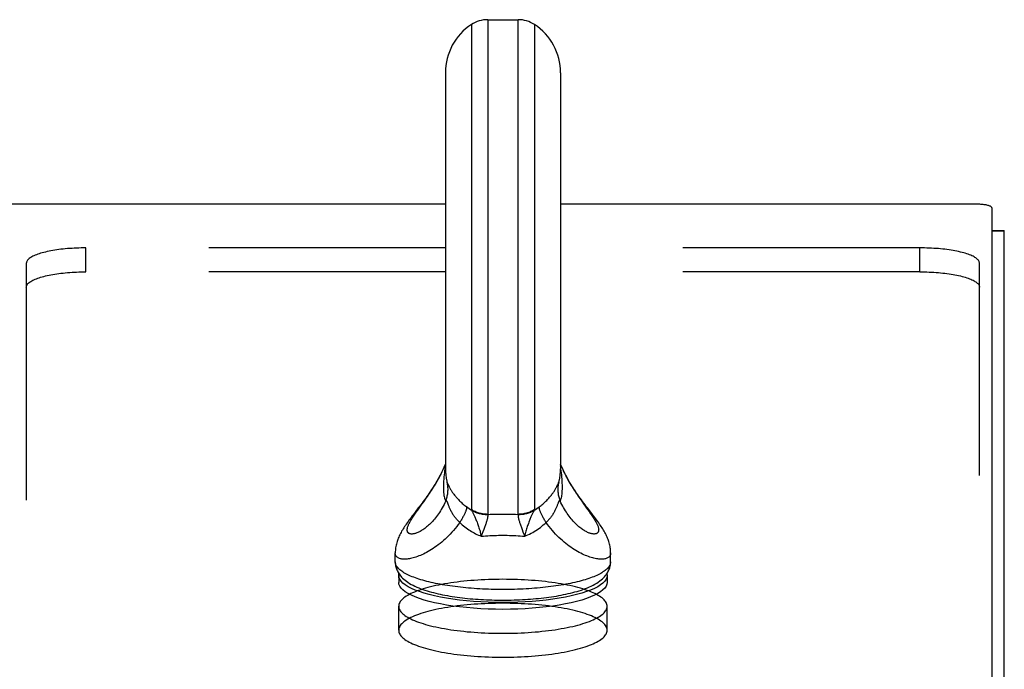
# Model space of a CAD drawing. Header units: inches. Extents: x 0 to 181, y 0 to 117.
# Tile 83 of 92: x 79.62 to 83.75, y 68.96 to 71.69. Entities that reach past the tile are written whole.
import ezdxf

# ---------------------------------------------------------------- set-up
doc = ezdxf.new("R2010")
doc.units = ezdxf.units.IN
doc.header["$LTSCALE"] = 9.946809
doc.header["$MEASUREMENT"] = 0
doc.linetypes.add('HIDDEN', pattern=[0.2, 0.1, -0.1])
doc.layers.get('0').update_dxf_attribs({"linetype": 'CONTINUOUS'})
doc.layers.add('02___PRT_ALL_AXES', color=7, linetype='CONTINUOUS')
doc.layers.add('DEFAULT_2', color=8, linetype='HIDDEN')

msp = doc.modelspace()

# ---------------------------------------------------------------- linework, layer by layer
at = {"color": 7, "linetype": 'Continuous'}
for p, q in [((81.5869, 71.6907), (81.5869, 69.6144)), ((81.5869, 71.6907), (81.7144, 71.6907)), ((81.7144, 69.6144), (81.7144, 71.6907)), ((81.5184, 71.6703), (81.5184, 69.6342)), ((81.7828, 71.6703), (81.7828, 69.6342)), ((81.4091, 71.4681), (81.4091, 69.8052)), ((81.8921, 71.4681), (81.8921, 69.8052)), ((81.4091, 70.9159), (38.1001, 70.9159)), ((83.6426, 70.9159), (81.8921, 70.9159)), ((83.7026, 70.9004), (83.7026, 67.6706)), ((83.7026, 70.8054), (83.7546, 70.8054)), ((83.7026, 70.8044), (83.7546, 70.8044)), ((81.4145, 69.7543), (81.4146, 69.7542)), ((81.4145, 69.7543), (81.4146, 69.754)), ((81.4146, 69.754), (81.4146, 69.7539)), ((81.4173, 69.7464), (81.4179, 69.7452)), ((81.8864, 69.7532), (81.8867, 69.7542)), ((81.8867, 69.7542), (81.8867, 69.7543)), ((81.8867, 69.7542), (81.8867, 69.7543)), ((81.4196, 69.7413), (81.4205, 69.7393)), ((81.3108, 69.6567), (81.3184, 69.6672)), ((81.2956, 69.641), (81.2749, 69.614)), ((81.2868, 69.6232), (81.2932, 69.6322)), ((81.2932, 69.6322), (81.3108, 69.6567)), ((81.4226, 69.6527), (81.4195, 69.6614)), ((81.9887, 69.659), (82.0062, 69.6347)), ((81.5701, 69.5504), (81.5667, 69.5415)), ((81.5732, 69.5589), (81.5701, 69.5504)), ((81.7312, 69.5504), (81.7346, 69.5415)), ((81.7346, 69.5415), (81.7419, 69.5226)), ((81.1986, 69.4157), (81.1986, 69.4523)), ((82.1026, 69.4157), (82.1026, 69.4523)), ((81.2131, 69.3578), (81.2142, 69.3656)), ((81.2131, 69.3578), (81.2131, 69.3288)), ((82.087, 69.3656), (82.0881, 69.3578)), ((82.0881, 69.3578), (82.0881, 69.3288)), ((81.8035, 69.2517), (81.7739, 69.2491))]:
    msp.add_line(p, q, dxfattribs=at)
at = {"color": 3, "linetype": 'Continuous'}
msp.add_line((83.7546, 7.8155), (83.7546, 70.8054), dxfattribs=at)
at = {"color": 7, "linetype": 'Continuous'}
for points in [[(83.7026, 70.9004), (83.7024, 70.9016), (83.7019, 70.9028), (83.701, 70.904), (83.6997, 70.9052), (83.6981, 70.9063), (83.6961, 70.9074), (83.6938, 70.9085), (83.6912, 70.9095), (83.6882, 70.9104), (83.685, 70.9113), (83.6816, 70.9122), (83.6779, 70.9129), (83.674, 70.9136), (83.6699, 70.9142), (83.6656, 70.9147), (83.6612, 70.9151), (83.6566, 70.9155), (83.652, 70.9157), (83.6473, 70.9158), (83.6426, 70.9159)], [(81.4091, 69.8251), (81.407, 69.8202), (81.4028, 69.8106), (81.3984, 69.8013), (81.394, 69.7922), (81.3895, 69.7833), (81.3849, 69.7746), (81.3802, 69.7661), (81.3755, 69.7577), (81.3708, 69.7496), (81.366, 69.7416), (81.3612, 69.7337), (81.3563, 69.726), (81.3514, 69.7185), (81.3465, 69.711), (81.3415, 69.7037), (81.3365, 69.6965), (81.3315, 69.6893), (81.3265, 69.6823), (81.3214, 69.6753), (81.3163, 69.6684), (81.3112, 69.6615), (81.3061, 69.6547), (81.3009, 69.6478), (81.2956, 69.641)], [(81.3184, 69.6672), (81.3223, 69.6727), (81.3262, 69.6783), (81.3302, 69.684), (81.3343, 69.6899), (81.3384, 69.6959), (81.3425, 69.702), (81.3466, 69.7083), (81.3508, 69.7146), (81.355, 69.7212), (81.3592, 69.7278), (81.3633, 69.7347), (81.3675, 69.7416), (81.3717, 69.7487), (81.3759, 69.7559), (81.38, 69.7633), (81.384, 69.7708), (81.3881, 69.7785), (81.392, 69.7863), (81.3959, 69.7942), (81.3997, 69.8022), (81.4035, 69.8104), (81.4071, 69.8186), (81.4091, 69.8234)], [(81.4091, 69.8178), (81.4082, 69.8119), (81.4071, 69.8042), (81.406, 69.7963), (81.405, 69.7882), (81.404, 69.7799), (81.4032, 69.7713), (81.4025, 69.7627), (81.4019, 69.7539), (81.4015, 69.7452), (81.4012, 69.7367), (81.4011, 69.7283)], [(82.0109, 69.6341), (82.0056, 69.641), (82.0004, 69.6479), (81.9952, 69.6547), (81.99, 69.6615), (81.9849, 69.6684), (81.9798, 69.6753), (81.9748, 69.6823), (81.9697, 69.6893), (81.9647, 69.6965), (81.9597, 69.7037), (81.9548, 69.711), (81.9498, 69.7185), (81.9449, 69.726), (81.9401, 69.7337), (81.9352, 69.7416), (81.9304, 69.7496), (81.9257, 69.7577), (81.921, 69.7661), (81.9163, 69.7746), (81.9117, 69.7833), (81.9072, 69.7922), (81.9028, 69.8013), (81.8985, 69.8106), (81.8942, 69.8202), (81.8921, 69.8251)], [(81.8921, 69.8234), (81.8941, 69.8188), (81.8976, 69.8107), (81.9013, 69.8026), (81.905, 69.7947), (81.9089, 69.787), (81.9127, 69.7793), (81.9167, 69.7718), (81.9207, 69.7644), (81.9247, 69.7571), (81.9288, 69.75), (81.9329, 69.743), (81.937, 69.7361), (81.9411, 69.7294), (81.9452, 69.7228), (81.9493, 69.7164), (81.9534, 69.7101), (81.9575, 69.7039), (81.9616, 69.6978), (81.9656, 69.6919), (81.9696, 69.6861), (81.9735, 69.6804), (81.9774, 69.6749), (81.9812, 69.6695), (81.9887, 69.659)], [(81.9001, 69.7283), (81.9, 69.7367), (81.8998, 69.7452), (81.8993, 69.7539), (81.8988, 69.7626), (81.898, 69.7713), (81.8972, 69.7799), (81.8963, 69.7882), (81.8953, 69.7963), (81.8942, 69.8042), (81.893, 69.8119), (81.8921, 69.8178)], [(81.4106, 69.6705), (81.4122, 69.6746), (81.4137, 69.6788), (81.4151, 69.683), (81.4162, 69.6872), (81.4173, 69.6915), (81.4182, 69.6958), (81.4189, 69.7001), (81.4195, 69.7045), (81.4199, 69.7089), (81.4201, 69.7132), (81.4202, 69.7176), (81.4202, 69.722), (81.42, 69.7264), (81.4196, 69.7308), (81.4191, 69.7351), (81.4184, 69.7395), (81.4175, 69.7438), (81.4166, 69.748)], [(81.4146, 69.7542), (81.4148, 69.7532), (81.4154, 69.7511), (81.4159, 69.7494), (81.4166, 69.748)], [(81.4166, 69.748), (81.4167, 69.7477), (81.4169, 69.7473), (81.4171, 69.7469), (81.4173, 69.7464)], [(81.8847, 69.748), (81.8837, 69.7438), (81.8829, 69.7395), (81.8822, 69.7351), (81.8817, 69.7308), (81.8813, 69.7264), (81.8811, 69.722), (81.881, 69.7176), (81.8811, 69.7132), (81.8814, 69.7089), (81.8818, 69.7045), (81.8824, 69.7001), (81.8831, 69.6958), (81.884, 69.6915), (81.885, 69.6872), (81.8862, 69.683), (81.8875, 69.6788), (81.889, 69.6746), (81.8906, 69.6705)], [(81.8821, 69.7422), (81.8837, 69.7458), (81.8839, 69.7464), (81.8841, 69.7469), (81.8843, 69.7473), (81.8845, 69.7477), (81.8847, 69.748)], [(81.8847, 69.748), (81.8853, 69.7494), (81.8859, 69.7511), (81.8864, 69.7532)], [(81.4011, 69.7283), (81.4012, 69.7203), (81.4015, 69.7128), (81.4019, 69.7058), (81.4025, 69.6994), (81.4032, 69.6937), (81.404, 69.6887), (81.405, 69.6843), (81.406, 69.6806), (81.4071, 69.6774), (81.4082, 69.6747), (81.4094, 69.6724), (81.4106, 69.6705)], [(81.4179, 69.7452), (81.4185, 69.7438), (81.4196, 69.7413)], [(81.4205, 69.7393), (81.421, 69.7381), (81.4216, 69.7368), (81.4223, 69.7355), (81.423, 69.734), (81.4238, 69.7324), (81.4247, 69.7306), (81.4257, 69.7286), (81.4269, 69.7265), (81.4281, 69.7241), (81.4295, 69.7217), (81.431, 69.7191), (81.4327, 69.7164), (81.4344, 69.7136), (81.4362, 69.7108), (81.4382, 69.7078), (81.4402, 69.7048), (81.4424, 69.7018), (81.4447, 69.6986), (81.4472, 69.6954), (81.4497, 69.6922), (81.4523, 69.689), (81.455, 69.6858), (81.4579, 69.6825), (81.4608, 69.6793), (81.4638, 69.6761), (81.4668, 69.6729), (81.47, 69.6697), (81.4733, 69.6666), (81.4766, 69.6634), (81.48, 69.6603), (81.4834, 69.6572), (81.487, 69.6542), (81.4906, 69.6511), (81.4943, 69.6481), (81.498, 69.6452)], [(81.8032, 69.6452), (81.8069, 69.6481), (81.8106, 69.6511), (81.8142, 69.6542), (81.8178, 69.6572), (81.8213, 69.6603), (81.8247, 69.6634), (81.828, 69.6665), (81.8312, 69.6697), (81.8344, 69.6729), (81.8375, 69.6761), (81.8404, 69.6793), (81.8434, 69.6825), (81.8462, 69.6858), (81.8489, 69.689), (81.8515, 69.6922), (81.8541, 69.6954), (81.8565, 69.6986), (81.8588, 69.7017), (81.861, 69.7048), (81.8631, 69.7078), (81.865, 69.7107), (81.8668, 69.7136), (81.8686, 69.7164), (81.8702, 69.719), (81.8717, 69.7216), (81.8731, 69.7241), (81.8744, 69.7264), (81.8755, 69.7286), (81.8765, 69.7306), (81.8774, 69.7324), (81.8782, 69.734), (81.8789, 69.7355), (81.8796, 69.7368), (81.8802, 69.7381), (81.8807, 69.7393), (81.8812, 69.7403), (81.8821, 69.7422)], [(81.8906, 69.6705), (81.8918, 69.6724), (81.893, 69.6747), (81.8942, 69.6774), (81.8953, 69.6806), (81.8963, 69.6843), (81.8972, 69.6887), (81.898, 69.6937), (81.8988, 69.6994), (81.8993, 69.7058), (81.8998, 69.7128), (81.9, 69.7203), (81.9001, 69.7283)], [(81.4106, 69.6705), (81.4071, 69.6631), (81.4035, 69.6559), (81.3997, 69.6488), (81.3959, 69.642), (81.392, 69.6353), (81.3881, 69.6289), (81.384, 69.6226), (81.38, 69.6166), (81.3759, 69.6108), (81.3717, 69.6052), (81.3675, 69.5998), (81.3633, 69.5947), (81.3592, 69.5897), (81.355, 69.585), (81.3508, 69.5806), (81.3466, 69.5763), (81.3425, 69.5722), (81.3384, 69.5684), (81.3343, 69.5648), (81.3302, 69.5613), (81.3262, 69.5581), (81.3223, 69.5551), (81.3184, 69.5523), (81.3146, 69.5497), (81.3108, 69.5473), (81.3071, 69.545), (81.3035, 69.543), (81.3, 69.5411), (81.2966, 69.5394), (81.2932, 69.5379), (81.2899, 69.5366), (81.2868, 69.5354), (81.2837, 69.5344), (81.2808, 69.5336), (81.278, 69.5329), (81.2752, 69.5324), (81.2726, 69.532), (81.2701, 69.5318), (81.2678, 69.5318), (81.2655, 69.5318), (81.2634, 69.5321), (81.2615, 69.5325), (81.2596, 69.533), (81.2579, 69.5336), (81.2564, 69.5344), (81.255, 69.5353), (81.2537, 69.5364), (81.2526, 69.5375), (81.2516, 69.5388), (81.2507, 69.5402), (81.2501, 69.5417), (81.2495, 69.5434), (81.2491, 69.5452), (81.2489, 69.547), (81.2488, 69.549), (81.2489, 69.5511), (81.2491, 69.5533), (81.2495, 69.5556), (81.2501, 69.558), (81.2507, 69.5606), (81.2516, 69.5632), (81.2526, 69.5659), (81.2537, 69.5687), (81.255, 69.5717), (81.2564, 69.5747)], [(81.4195, 69.6614), (81.4189, 69.663), (81.4183, 69.6645), (81.4178, 69.6658), (81.4173, 69.667), (81.4168, 69.668), (81.4164, 69.6689), (81.4159, 69.6696), (81.4155, 69.6703), (81.4151, 69.6708), (81.4147, 69.6713), (81.4143, 69.6716), (81.4139, 69.6718), (81.4134, 69.672), (81.413, 69.672), (81.4126, 69.6719), (81.4121, 69.6718), (81.4116, 69.6715), (81.4111, 69.6711), (81.4106, 69.6705)], [(81.8906, 69.6705), (81.8901, 69.6711), (81.8896, 69.6715), (81.8891, 69.6718), (81.8887, 69.6719), (81.8882, 69.672), (81.8878, 69.672), (81.8874, 69.6718), (81.887, 69.6716), (81.8866, 69.6713), (81.8861, 69.6708), (81.8857, 69.6703), (81.8853, 69.6696), (81.8849, 69.6689), (81.8844, 69.668), (81.884, 69.667), (81.8835, 69.6658), (81.8829, 69.6645), (81.8824, 69.663), (81.8818, 69.6614)], [(81.9247, 69.6117), (81.9207, 69.6174), (81.9167, 69.6234), (81.9127, 69.6296), (81.9089, 69.6359), (81.905, 69.6425), (81.9013, 69.6492), (81.8976, 69.6561), (81.8941, 69.6633), (81.8906, 69.6705)], [(81.2564, 69.5747), (81.2579, 69.5778), (81.2596, 69.5811), (81.2615, 69.5844), (81.2634, 69.5878), (81.2655, 69.5913), (81.2678, 69.595), (81.2701, 69.5987), (81.2726, 69.6025), (81.2752, 69.6065), (81.278, 69.6105), (81.2808, 69.6146), (81.2837, 69.6189), (81.2868, 69.6232)], [(81.4744, 69.5757), (81.4665, 69.5831), (81.4639, 69.5857), (81.4613, 69.5883), (81.4588, 69.591), (81.4563, 69.5938), (81.4539, 69.5966), (81.4516, 69.5994), (81.4493, 69.6023), (81.4471, 69.6052), (81.445, 69.6082), (81.443, 69.6112), (81.441, 69.6143), (81.4391, 69.6173), (81.4373, 69.6204), (81.4355, 69.6235), (81.4339, 69.6267), (81.4323, 69.6298), (81.4308, 69.6329), (81.4294, 69.6359), (81.428, 69.6389), (81.4268, 69.6418), (81.4257, 69.6447), (81.4246, 69.6475), (81.4236, 69.6501), (81.4226, 69.6527)], [(81.498, 69.6452), (81.4982, 69.644), (81.4982, 69.6426), (81.4981, 69.6412), (81.4979, 69.6396), (81.4976, 69.6379), (81.4972, 69.6361), (81.4966, 69.6341), (81.496, 69.6321), (81.4953, 69.63), (81.4945, 69.6277), (81.4936, 69.6254), (81.4926, 69.6229), (81.4915, 69.6204), (81.4903, 69.6178), (81.489, 69.615), (81.4876, 69.6123), (81.4862, 69.6094), (81.4846, 69.6064), (81.483, 69.6034), (81.4812, 69.6003), (81.4794, 69.5971), (81.4775, 69.5939), (81.4756, 69.5906), (81.4735, 69.5873), (81.4714, 69.5839), (81.4692, 69.5805)], [(81.5195, 69.6304), (81.514, 69.6339), (81.5085, 69.6375), (81.5032, 69.6413), (81.498, 69.6452)], [(81.5184, 69.6342), (81.5185, 69.6337), (81.5186, 69.6331), (81.5187, 69.6325), (81.5189, 69.6318), (81.5192, 69.6312), (81.5195, 69.6304)], [(81.5869, 69.6144), (81.5823, 69.6145), (81.5778, 69.6148), (81.5733, 69.6152), (81.5688, 69.6157), (81.5644, 69.6164), (81.5599, 69.6173), (81.5555, 69.6183), (81.5512, 69.6195), (81.5468, 69.6208), (81.5426, 69.6223), (81.5384, 69.6239), (81.5342, 69.6257), (81.5302, 69.6276), (81.5262, 69.6297), (81.5223, 69.6319), (81.5184, 69.6342)], [(81.5866, 69.6129), (81.5822, 69.6129), (81.5778, 69.613), (81.5734, 69.6133), (81.569, 69.6137), (81.5646, 69.6143), (81.5602, 69.615), (81.5559, 69.6159), (81.5516, 69.617), (81.5474, 69.6182), (81.5432, 69.6195), (81.5391, 69.621), (81.5351, 69.6226), (81.5311, 69.6243), (81.5271, 69.6262), (81.5233, 69.6283), (81.5195, 69.6304)], [(81.5195, 69.6304), (81.5203, 69.6292), (81.5211, 69.6277), (81.522, 69.6262), (81.5229, 69.6244), (81.5239, 69.6225), (81.525, 69.6204), (81.5262, 69.6181), (81.5274, 69.6155), (81.5287, 69.6128), (81.5301, 69.6099), (81.5315, 69.6068), (81.5329, 69.6036), (81.5344, 69.6002), (81.5359, 69.5966), (81.5374, 69.5929), (81.539, 69.5891), (81.5406, 69.5851), (81.5422, 69.5809), (81.5437, 69.5766), (81.5453, 69.5722), (81.5469, 69.5677), (81.5485, 69.563), (81.55, 69.5582), (81.5515, 69.5533), (81.553, 69.5483), (81.5544, 69.5433), (81.5557, 69.5381), (81.557, 69.5329), (81.5582, 69.5278), (81.5594, 69.5226)], [(81.7828, 69.6342), (81.779, 69.6319), (81.7751, 69.6297), (81.7711, 69.6276), (81.767, 69.6257), (81.7629, 69.6239), (81.7587, 69.6223), (81.7544, 69.6208), (81.7501, 69.6195), (81.7457, 69.6183), (81.7413, 69.6173), (81.7369, 69.6164), (81.7324, 69.6157), (81.7279, 69.6152), (81.7234, 69.6148), (81.7189, 69.6145), (81.7144, 69.6144)], [(81.7817, 69.6304), (81.7779, 69.6283), (81.7741, 69.6262), (81.7702, 69.6243), (81.7662, 69.6226), (81.7621, 69.621), (81.758, 69.6195), (81.7538, 69.6182), (81.7496, 69.617), (81.7453, 69.6159), (81.741, 69.615), (81.7367, 69.6143), (81.7323, 69.6137), (81.7279, 69.6133), (81.7235, 69.613), (81.719, 69.6129), (81.7146, 69.6129)], [(81.7817, 69.6304), (81.7809, 69.6292), (81.7801, 69.6277), (81.7792, 69.6262), (81.7783, 69.6244), (81.7773, 69.6225), (81.7762, 69.6204), (81.775, 69.6181), (81.7738, 69.6155), (81.7725, 69.6128), (81.7712, 69.6099), (81.7698, 69.6068), (81.7683, 69.6036), (81.7668, 69.6002), (81.7653, 69.5966), (81.7638, 69.5929), (81.7622, 69.5891), (81.7607, 69.5851), (81.7591, 69.5809), (81.7575, 69.5766), (81.7559, 69.5722), (81.7543, 69.5677), (81.7528, 69.563), (81.7512, 69.5582), (81.7497, 69.5533), (81.7483, 69.5483), (81.7469, 69.5433), (81.7455, 69.5381), (81.7442, 69.5329), (81.743, 69.5278), (81.7419, 69.5226)], [(81.8032, 69.6452), (81.798, 69.6413), (81.7927, 69.6375), (81.7873, 69.6339), (81.7817, 69.6304)], [(81.7828, 69.6342), (81.7828, 69.6337), (81.7827, 69.6331), (81.7825, 69.6325), (81.7823, 69.6318), (81.782, 69.6312), (81.7817, 69.6304)], [(81.832, 69.5805), (81.8298, 69.5839), (81.8277, 69.5873), (81.8257, 69.5906), (81.8237, 69.5939), (81.8218, 69.5971), (81.82, 69.6003), (81.8183, 69.6034), (81.8166, 69.6064), (81.8151, 69.6094), (81.8136, 69.6123), (81.8122, 69.615), (81.8109, 69.6178), (81.8097, 69.6204), (81.8086, 69.6229), (81.8076, 69.6254), (81.8067, 69.6277), (81.8059, 69.63), (81.8052, 69.6321), (81.8046, 69.6341), (81.8041, 69.6361), (81.8037, 69.6379), (81.8034, 69.6396), (81.8032, 69.6412), (81.8031, 69.6426), (81.8031, 69.644), (81.8032, 69.6452)], [(81.8818, 69.6614), (81.8786, 69.6527), (81.8777, 69.6501), (81.8767, 69.6474), (81.8756, 69.6447), (81.8744, 69.6418), (81.8732, 69.6389), (81.8719, 69.6359), (81.8704, 69.6328), (81.8689, 69.6298), (81.8674, 69.6266), (81.8657, 69.6235), (81.864, 69.6204), (81.8621, 69.6173), (81.8602, 69.6142), (81.8583, 69.6112), (81.8562, 69.6082), (81.8541, 69.6052), (81.8519, 69.6023), (81.8496, 69.5994), (81.8473, 69.5966), (81.8449, 69.5938), (81.8425, 69.591), (81.8399, 69.5883), (81.8374, 69.5857), (81.8347, 69.5831)], [(82.0062, 69.6347), (82.0127, 69.6257), (82.0157, 69.6214), (82.0187, 69.6172), (82.0215, 69.6131), (82.0243, 69.609), (82.0269, 69.6051), (82.0294, 69.6013), (82.0318, 69.5976), (82.0341, 69.5939), (82.0363, 69.5904), (82.0383, 69.587), (82.0402, 69.5836), (82.042, 69.5804), (82.0436, 69.5772), (82.0451, 69.5742), (82.0465, 69.5712), (82.0477, 69.5683), (82.0488, 69.5656), (82.0498, 69.5629), (82.0506, 69.5603), (82.0512, 69.5579), (82.0517, 69.5555), (82.0521, 69.5532), (82.0523, 69.5511), (82.0524, 69.549), (82.0523, 69.5471), (82.0521, 69.5452), (82.0517, 69.5435), (82.0512, 69.5419), (82.0506, 69.5403), (82.0498, 69.539), (82.0488, 69.5377), (82.0477, 69.5365), (82.0465, 69.5355), (82.0451, 69.5346), (82.0436, 69.5338), (82.042, 69.5331), (82.0402, 69.5326), (82.0383, 69.5322), (82.0363, 69.5319), (82.0341, 69.5318), (82.0318, 69.5318), (82.0294, 69.5319), (82.0269, 69.5322), (82.0243, 69.5327), (82.0215, 69.5333), (82.0187, 69.5341), (82.0157, 69.535), (82.0127, 69.536), (82.0095, 69.5373), (82.0062, 69.5387), (82.0029, 69.5403), (81.9995, 69.542), (81.996, 69.5439), (81.9924, 69.546), (81.9887, 69.5483), (81.985, 69.5508), (81.9812, 69.5534), (81.9774, 69.5563), (81.9735, 69.5593), (81.9696, 69.5625), (81.9656, 69.566), (81.9616, 69.5696), (81.9575, 69.5734), (81.9534, 69.5775), (81.9493, 69.5817), (81.9452, 69.5862), (81.9411, 69.5909), (81.937, 69.5958), (81.9329, 69.6009), (81.9288, 69.6062), (81.9247, 69.6117)], [(82.1026, 69.4523), (82.1026, 69.4537), (82.1025, 69.4588), (82.1022, 69.4639), (82.1017, 69.4691), (82.101, 69.4743), (82.1001, 69.4795), (82.0991, 69.4847), (82.0979, 69.4898), (82.0966, 69.4948), (82.0951, 69.4997), (82.0935, 69.5046), (82.0918, 69.5094), (82.09, 69.5141), (82.0879, 69.519), (82.0858, 69.5238), (82.0834, 69.5287), (82.081, 69.5336), (82.0784, 69.5385), (82.0756, 69.5434), (82.0728, 69.5482), (82.0698, 69.5532), (82.0667, 69.5581), (82.0635, 69.563), (82.0601, 69.5681), (82.0565, 69.5732), (82.0528, 69.5785), (82.0489, 69.5839), (82.0448, 69.5895), (82.0405, 69.5953), (82.036, 69.6014), (82.0313, 69.6076), (82.0263, 69.6141), (82.0109, 69.6341)], [(81.2749, 69.614), (81.27, 69.6076), (81.2652, 69.6014), (81.2607, 69.5953), (81.2564, 69.5895), (81.2523, 69.5839), (81.2484, 69.5785), (81.2447, 69.5732), (81.2412, 69.5681), (81.2378, 69.563), (81.2346, 69.5581), (81.2315, 69.5531), (81.2285, 69.5482), (81.2256, 69.5433), (81.2229, 69.5384), (81.2203, 69.5336), (81.2178, 69.5287), (81.2155, 69.5238), (81.2133, 69.519), (81.2113, 69.5141), (81.2094, 69.5094), (81.2077, 69.5046), (81.2061, 69.4997), (81.2047, 69.4948), (81.2033, 69.4898), (81.2021, 69.4847), (81.2011, 69.4795), (81.2002, 69.4743), (81.1996, 69.4691), (81.1991, 69.4639), (81.1988, 69.4588), (81.1986, 69.4536), (81.1986, 69.4523)], [(81.5866, 69.6129), (81.5868, 69.6119), (81.5869, 69.6108), (81.5869, 69.6096), (81.5869, 69.6083), (81.5868, 69.6068), (81.5867, 69.6052), (81.5865, 69.6034), (81.5862, 69.6015), (81.5858, 69.5994), (81.5853, 69.5972), (81.5848, 69.5948), (81.5842, 69.5923), (81.5835, 69.5896), (81.5827, 69.5868), (81.5818, 69.5838), (81.5808, 69.5807), (81.5797, 69.5775), (81.5786, 69.574), (81.5774, 69.5705), (81.5761, 69.5668), (81.5747, 69.5629), (81.5732, 69.5589)], [(81.5869, 69.6144), (81.5867, 69.6142), (81.5867, 69.6139), (81.5866, 69.6137), (81.5866, 69.6134), (81.5866, 69.6132), (81.5866, 69.6129)], [(81.5869, 69.6144), (81.5975, 69.6147), (81.6082, 69.6149), (81.6188, 69.6151), (81.6295, 69.6152), (81.6401, 69.6153), (81.6506, 69.6153)], [(81.6506, 69.6153), (81.6612, 69.6153), (81.6718, 69.6152), (81.6824, 69.6151), (81.693, 69.6149), (81.7037, 69.6147), (81.7144, 69.6144)], [(81.7146, 69.6129), (81.7144, 69.6119), (81.7144, 69.6108), (81.7143, 69.6096), (81.7143, 69.6083), (81.7144, 69.6068), (81.7145, 69.6052), (81.7148, 69.6034), (81.7151, 69.6015), (81.7154, 69.5994), (81.7159, 69.5972), (81.7164, 69.5948), (81.7171, 69.5923), (81.7178, 69.5896), (81.7186, 69.5868), (81.7195, 69.5838), (81.7204, 69.5807), (81.7215, 69.5775), (81.7226, 69.574), (81.7238, 69.5705), (81.7252, 69.5668), (81.7265, 69.5629), (81.728, 69.5589), (81.7312, 69.5504)], [(81.7144, 69.6144), (81.7145, 69.6142), (81.7146, 69.6139), (81.7146, 69.6137), (81.7146, 69.6134), (81.7146, 69.6132), (81.7146, 69.6129)], [(81.7419, 69.5226), (81.7487, 69.5254), (81.7555, 69.5283), (81.7622, 69.5315), (81.7689, 69.5349), (81.7756, 69.5385), (81.7822, 69.5423), (81.7887, 69.5463), (81.7951, 69.5506), (81.8015, 69.555), (81.8078, 69.5597), (81.814, 69.5646), (81.8201, 69.5697), (81.8261, 69.575), (81.8347, 69.5831)], [(81.4692, 69.5805), (81.4629, 69.5717), (81.4565, 69.5632), (81.4499, 69.5549), (81.4432, 69.5468), (81.4363, 69.539), (81.4294, 69.5314), (81.4224, 69.5242), (81.4153, 69.5172), (81.4082, 69.5105), (81.401, 69.504), (81.3938, 69.4979), (81.3867, 69.492), (81.3795, 69.4864), (81.3723, 69.481), (81.3652, 69.476), (81.3581, 69.4712), (81.3511, 69.4667), (81.3441, 69.4624), (81.3372, 69.4584), (81.3304, 69.4547), (81.3236, 69.4512), (81.317, 69.4479), (81.3105, 69.4449), (81.3041, 69.4422), (81.2978, 69.4396), (81.2917, 69.4373), (81.2856, 69.4353), (81.2798, 69.4334), (81.2741, 69.4318), (81.2685, 69.4304), (81.2632, 69.4292), (81.258, 69.4282), (81.2529, 69.4275), (81.2481, 69.4269), (81.2435, 69.4265), (81.239, 69.4263), (81.2348, 69.4263), (81.2308, 69.4265), (81.227, 69.4269), (81.2234, 69.4275), (81.2201, 69.4282), (81.2169, 69.4291), (81.2141, 69.4302), (81.2114, 69.4314), (81.209, 69.4328), (81.2068, 69.4344), (81.2049, 69.4361), (81.2033, 69.438), (81.2018, 69.44), (81.2007, 69.4422), (81.1998, 69.4445), (81.1991, 69.4469), (81.1987, 69.4495), (81.1986, 69.4523)], [(81.4744, 69.5757), (81.4796, 69.571), (81.4849, 69.5665), (81.4903, 69.5621), (81.4958, 69.5579), (81.5013, 69.5539), (81.5069, 69.55), (81.5126, 69.5463), (81.5183, 69.5428), (81.524, 69.5394), (81.5298, 69.5362), (81.5357, 69.5331), (81.5415, 69.5303), (81.5475, 69.5275), (81.5534, 69.525), (81.5594, 69.5226)], [(81.5667, 69.5415), (81.5612, 69.5274), (81.5594, 69.5226)], [(82.1026, 69.4523), (82.1025, 69.4495), (82.1021, 69.4469), (82.1015, 69.4445), (82.1006, 69.4422), (82.0994, 69.44), (82.098, 69.438), (82.0963, 69.4361), (82.0944, 69.4344), (82.0922, 69.4328), (82.0898, 69.4314), (82.0872, 69.4302), (82.0843, 69.4291), (82.0812, 69.4282), (82.0778, 69.4275), (82.0742, 69.4269), (82.0704, 69.4265), (82.0664, 69.4263), (82.0622, 69.4263), (82.0578, 69.4265), (82.0531, 69.4269), (82.0483, 69.4275), (82.0433, 69.4282), (82.0381, 69.4292), (82.0327, 69.4304), (82.0272, 69.4318), (82.0215, 69.4334), (82.0156, 69.4353), (82.0096, 69.4373), (82.0034, 69.4396), (81.9971, 69.4422), (81.9907, 69.4449), (81.9842, 69.4479), (81.9776, 69.4512), (81.9709, 69.4547), (81.964, 69.4584), (81.9571, 69.4624), (81.9502, 69.4667), (81.9431, 69.4712), (81.936, 69.476), (81.9289, 69.481), (81.9218, 69.4864), (81.9146, 69.492), (81.9074, 69.4979), (81.9002, 69.504), (81.893, 69.5105), (81.8859, 69.5172), (81.8789, 69.5242), (81.8718, 69.5314), (81.8649, 69.539), (81.8581, 69.5468), (81.8513, 69.5549), (81.8447, 69.5632), (81.8383, 69.5717), (81.832, 69.5805)], [(81.5594, 69.5226), (81.5686, 69.5234), (81.5778, 69.524), (81.587, 69.5246), (81.5961, 69.5251), (81.6052, 69.5256), (81.6144, 69.5259), (81.6235, 69.5262), (81.6325, 69.5264), (81.6416, 69.5265), (81.6506, 69.5266)], [(81.6506, 69.5266), (81.6596, 69.5265), (81.6687, 69.5264), (81.6778, 69.5262), (81.6869, 69.5259), (81.696, 69.5256), (81.7051, 69.5251), (81.7143, 69.5246), (81.7235, 69.524), (81.7327, 69.5234), (81.7419, 69.5226)], [(81.1986, 69.4157), (81.1987, 69.4114), (81.1991, 69.407), (81.1996, 69.4027), (81.2004, 69.3983), (81.2014, 69.394), (81.2026, 69.3896), (81.2041, 69.3853), (81.2058, 69.3811), (81.2077, 69.3768), (81.2099, 69.3725), (81.2124, 69.3683), (81.2152, 69.364), (81.2183, 69.3598), (81.2217, 69.3555), (81.2255, 69.3512), (81.2297, 69.3469), (81.2344, 69.3425), (81.2397, 69.338), (81.2455, 69.3336), (81.2519, 69.3291), (81.2588, 69.3247), (81.2661, 69.3205), (81.2737, 69.3164), (81.2816, 69.3125), (81.2897, 69.3089), (81.2979, 69.3054), (81.3063, 69.3022), (81.3148, 69.2991), (81.3234, 69.2961), (81.3322, 69.2933), (81.3411, 69.2906), (81.3502, 69.2881), (81.3594, 69.2857), (81.3687, 69.2833), (81.3782, 69.2811), (81.3878, 69.279), (81.3976, 69.2769)], [(81.397, 69.3189), (81.3869, 69.3207), (81.3771, 69.3226), (81.3674, 69.3246), (81.358, 69.3266), (81.3488, 69.3287), (81.3398, 69.3308), (81.331, 69.333), (81.3225, 69.3353), (81.3142, 69.3376), (81.3061, 69.34), (81.2983, 69.3424), (81.2908, 69.3449), (81.2835, 69.3475), (81.2765, 69.3501), (81.2698, 69.3527), (81.2633, 69.3554), (81.2572, 69.3582), (81.2513, 69.3609), (81.2457, 69.3638), (81.2404, 69.3666), (81.2354, 69.3695), (81.2307, 69.3724), (81.2263, 69.3754), (81.2223, 69.3784), (81.2185, 69.3814), (81.2151, 69.3844), (81.212, 69.3875), (81.2092, 69.3906), (81.2067, 69.3937), (81.2046, 69.3968), (81.2028, 69.3999), (81.2013, 69.4031), (81.2001, 69.4062), (81.1993, 69.4094), (81.1988, 69.4126), (81.1986, 69.4157)], [(81.8954, 69.2753), (81.9053, 69.2773), (81.9151, 69.2793), (81.9248, 69.2815), (81.9343, 69.2838), (81.9437, 69.2861), (81.9529, 69.2886), (81.962, 69.2912), (81.9709, 69.2939), (81.9797, 69.2967), (81.9883, 69.2997), (81.9968, 69.3029), (82.0052, 69.3062), (82.0134, 69.3097), (82.0214, 69.3134), (82.0293, 69.3173), (82.0369, 69.3214), (82.0441, 69.3257), (82.0508, 69.3301), (82.0571, 69.3346), (82.0627, 69.339), (82.0678, 69.3434), (82.0724, 69.3477), (82.0765, 69.352), (82.0801, 69.3562), (82.0834, 69.3604), (82.0864, 69.3646), (82.0891, 69.3687), (82.0915, 69.3729), (82.0936, 69.3771), (82.0955, 69.3813), (82.0972, 69.3855), (82.0986, 69.3897), (82.0999, 69.394), (82.1008, 69.3983), (82.1016, 69.4026), (82.1022, 69.407), (82.1025, 69.4113), (82.1026, 69.4157)], [(82.1026, 69.4157), (82.1025, 69.4126), (82.102, 69.4094), (82.1011, 69.4062), (82.1, 69.4031), (82.0985, 69.3999), (82.0967, 69.3968), (82.0945, 69.3937), (82.0921, 69.3906), (82.0893, 69.3875), (82.0861, 69.3844), (82.0827, 69.3814), (82.079, 69.3784), (82.0749, 69.3754), (82.0705, 69.3724), (82.0658, 69.3695), (82.0608, 69.3666), (82.0556, 69.3638), (82.05, 69.3609), (82.0441, 69.3582), (82.0379, 69.3554), (82.0315, 69.3527), (82.0247, 69.3501), (82.0177, 69.3475), (82.0105, 69.3449), (82.0029, 69.3424), (81.9951, 69.34), (81.9871, 69.3376), (81.9788, 69.3353), (81.9702, 69.333), (81.9615, 69.3308), (81.9525, 69.3287), (81.9432, 69.3266), (81.9338, 69.3246), (81.9242, 69.3226), (81.9143, 69.3207)], [(81.5274, 69.2491), (81.4977, 69.2517), (81.4689, 69.2548), (81.4409, 69.2584), (81.4141, 69.2625), (81.3884, 69.2671), (81.3641, 69.2722), (81.3413, 69.2777), (81.32, 69.2836), (81.3004, 69.2899), (81.2826, 69.2966), (81.2666, 69.3035), (81.2527, 69.3107), (81.2407, 69.3182), (81.2308, 69.3259), (81.2231, 69.3337), (81.2176, 69.3417), (81.2142, 69.3497), (81.2131, 69.3578)], [(82.0881, 69.3578), (82.087, 69.3497), (82.0837, 69.3417), (82.0781, 69.3337), (82.0704, 69.3259), (82.0605, 69.3182), (82.0486, 69.3107), (82.0346, 69.3035), (82.0187, 69.2966), (82.0009, 69.2899), (81.9813, 69.2836), (81.96, 69.2777), (81.9371, 69.2722), (81.9128, 69.2671), (81.8871, 69.2625), (81.8603, 69.2584), (81.8324, 69.2548), (81.8035, 69.2517)], [(81.4141, 69.2335), (81.3884, 69.2382), (81.3641, 69.2432), (81.3413, 69.2487), (81.32, 69.2546), (81.3004, 69.2609), (81.2826, 69.2676), (81.2666, 69.2745), (81.2527, 69.2818), (81.2407, 69.2892), (81.2308, 69.2969), (81.2231, 69.3047), (81.2176, 69.3127), (81.2142, 69.3207), (81.2131, 69.3288)], [(81.6506, 69.2987), (81.6384, 69.2988), (81.6261, 69.2989), (81.6139, 69.2991), (81.6017, 69.2994), (81.5896, 69.2998), (81.5775, 69.3003), (81.5654, 69.3008), (81.5535, 69.3015), (81.5415, 69.3022), (81.5297, 69.303), (81.5179, 69.3039), (81.5063, 69.3049), (81.4947, 69.3059), (81.4833, 69.3071), (81.472, 69.3083), (81.4608, 69.3096), (81.4498, 69.3109), (81.4389, 69.3124), (81.4282, 69.3139), (81.4176, 69.3155), (81.4072, 69.3172), (81.397, 69.3189)], [(81.9143, 69.3207), (81.9043, 69.3189), (81.8941, 69.3172), (81.8836, 69.3155), (81.8731, 69.3139), (81.8623, 69.3124), (81.8514, 69.3109), (81.8404, 69.3096), (81.8292, 69.3083), (81.8179, 69.3071), (81.8065, 69.3059), (81.7949, 69.3049), (81.7833, 69.3039), (81.7715, 69.303), (81.7597, 69.3022), (81.7478, 69.3015), (81.7358, 69.3008), (81.7237, 69.3003), (81.7116, 69.2998), (81.6995, 69.2994), (81.6873, 69.2991), (81.6751, 69.2989), (81.6629, 69.2988), (81.6506, 69.2987)], [(82.0881, 69.3288), (82.087, 69.3207), (82.0837, 69.3127), (82.0781, 69.3047), (82.0704, 69.2969), (82.0605, 69.2892), (82.0486, 69.2818), (82.0346, 69.2745), (82.0187, 69.2676), (82.0009, 69.2609), (81.9813, 69.2546), (81.96, 69.2487), (81.9371, 69.2432), (81.9128, 69.2382)], [(81.3976, 69.2769), (81.4075, 69.275), (81.4175, 69.2731), (81.4277, 69.2714), (81.438, 69.2697), (81.4484, 69.2681), (81.459, 69.2666), (81.4696, 69.2652), (81.4804, 69.2639), (81.4913, 69.2627), (81.5022, 69.2615), (81.5133, 69.2604), (81.5244, 69.2595)], [(81.5244, 69.2595), (81.5356, 69.2586), (81.5469, 69.2577), (81.5583, 69.257), (81.5697, 69.2564), (81.5812, 69.2558), (81.5927, 69.2553), (81.6042, 69.255), (81.6158, 69.2547), (81.6274, 69.2544), (81.639, 69.2543), (81.6506, 69.2543)], [(81.6506, 69.2543), (81.6623, 69.2543), (81.674, 69.2544), (81.6857, 69.2547), (81.6974, 69.255), (81.709, 69.2554), (81.7206, 69.2558), (81.7322, 69.2564), (81.7437, 69.2571), (81.7551, 69.2578), (81.7665, 69.2586)], [(81.7665, 69.2586), (81.7778, 69.2595), (81.789, 69.2605), (81.8001, 69.2616), (81.8112, 69.2628), (81.8221, 69.264), (81.8329, 69.2654), (81.8437, 69.2668), (81.8543, 69.2683), (81.8647, 69.27), (81.8751, 69.2716), (81.8853, 69.2734), (81.8954, 69.2753)], [(81.5274, 69.2202), (81.4977, 69.2227), (81.4689, 69.2258), (81.4409, 69.2294), (81.4141, 69.2335)], [(81.6506, 69.2445), (81.6193, 69.2448), (81.5884, 69.2457), (81.5576, 69.2471), (81.5274, 69.2491)], [(81.6506, 69.2156), (81.6193, 69.2159), (81.5884, 69.2167), (81.5576, 69.2182), (81.5274, 69.2202)], [(81.7739, 69.2491), (81.7436, 69.2471), (81.7129, 69.2457), (81.6819, 69.2448), (81.6506, 69.2445)], [(81.8035, 69.2227), (81.7739, 69.2202), (81.7436, 69.2182), (81.7129, 69.2167), (81.6819, 69.2159), (81.6506, 69.2156)], [(81.9128, 69.2382), (81.8871, 69.2335), (81.8603, 69.2294), (81.8324, 69.2258), (81.8035, 69.2227)]]:
    msp.add_lwpolyline(points, dxfattribs=at)
for centre, radius, start, end in [((81.5869, 71.5657), 0.125, 90, 123.1848), ((81.7144, 71.5657), 0.125, 56.8152, 90), ((81.6506, 71.4682), 0.2415, 123.1848, 180), ((81.6506, 71.4682), 0.2415, 0, 56.8152), ((81.6506, 69.8052), 0.2415, 180, 192.1861), ((81.6506, 69.8052), 0.2415, 347.8138, 360)]:
    msp.add_arc(centre, radius, start, end, dxfattribs=at)
at = {"layer": '02___PRT_ALL_AXES', "color": 8, "linetype": 'HIDDEN'}
for p, q in [((81.2131, 69.1279), (81.2131, 69.2283)), ((81.5448, 69.2378), (81.53, 69.2367)), ((81.7858, 69.2356), (81.7712, 69.2367)), ((82.0881, 69.1279), (82.0881, 69.2283))]:
    msp.add_line(p, q, dxfattribs=at)
for points in [[(81.53, 69.3372), (81.5154, 69.336), (81.501, 69.3347), (81.4867, 69.3333), (81.4727, 69.3318), (81.4588, 69.3301), (81.4452, 69.3283), (81.4319, 69.3264), (81.4188, 69.3244), (81.406, 69.3222)], [(81.6506, 69.3416), (81.6353, 69.3415), (81.6201, 69.3413), (81.6049, 69.341), (81.5897, 69.3405), (81.5746, 69.3399), (81.5597, 69.3391), (81.5448, 69.3382), (81.53, 69.3372)], [(81.7858, 69.336), (81.7712, 69.3372), (81.7565, 69.3382), (81.7416, 69.3391), (81.7266, 69.3399), (81.7115, 69.3405), (81.6963, 69.341), (81.6811, 69.3413), (81.6659, 69.3415), (81.6506, 69.3416)], [(81.9078, 69.32), (81.8953, 69.3222), (81.8825, 69.3244), (81.8694, 69.3264), (81.856, 69.3283), (81.8424, 69.3301), (81.8286, 69.3318), (81.8145, 69.3333), (81.8002, 69.3347), (81.7858, 69.336)], [(81.406, 69.3222), (81.3935, 69.32), (81.3813, 69.3176), (81.3694, 69.3151), (81.3579, 69.3125), (81.3467, 69.3098), (81.3359, 69.307), (81.3255, 69.3041), (81.3155, 69.3011), (81.3059, 69.2981), (81.2967, 69.2949), (81.2879, 69.2917), (81.2796, 69.2883), (81.2717, 69.285), (81.2643, 69.2815), (81.2574, 69.278), (81.2509, 69.2744), (81.245, 69.2708), (81.2395, 69.2671), (81.2345, 69.2633), (81.2301, 69.2596), (81.2261, 69.2557), (81.2227, 69.2519), (81.2198, 69.248), (81.2174, 69.2441), (81.2155, 69.2402), (81.2142, 69.2362), (81.2134, 69.2323), (81.2131, 69.2283)], [(82.0881, 69.2283), (82.0878, 69.2323), (82.087, 69.2362), (82.0857, 69.2402), (82.0839, 69.2441), (82.0815, 69.248), (82.0786, 69.2519), (82.0751, 69.2557), (82.0712, 69.2596), (82.0667, 69.2633), (82.0617, 69.2671), (82.0563, 69.2708), (82.0503, 69.2744), (82.0438, 69.278), (82.0369, 69.2815), (82.0295, 69.285), (82.0216, 69.2883), (82.0133, 69.2917), (82.0046, 69.2949), (81.9954, 69.2981), (81.9858, 69.3011), (81.9757, 69.3041), (81.9653, 69.307), (81.9545, 69.3098), (81.9434, 69.3125), (81.9318, 69.3151), (81.92, 69.3176), (81.9078, 69.32)], [(81.53, 69.2367), (81.5154, 69.2356), (81.501, 69.2343), (81.4867, 69.2329), (81.4727, 69.2313), (81.4588, 69.2297), (81.4452, 69.2279), (81.4319, 69.2259), (81.4188, 69.2239), (81.406, 69.2218), (81.3935, 69.2195), (81.3813, 69.2171), (81.3694, 69.2146), (81.3579, 69.212), (81.3467, 69.2093), (81.3359, 69.2065), (81.3255, 69.2037), (81.3155, 69.2007), (81.3059, 69.1976), (81.2967, 69.1944), (81.2879, 69.1912), (81.2796, 69.1879), (81.2717, 69.1845), (81.2643, 69.181), (81.2574, 69.1775), (81.2509, 69.1739), (81.245, 69.1703), (81.2395, 69.1666), (81.2345, 69.1629), (81.2301, 69.1591), (81.2261, 69.1553), (81.2227, 69.1514), (81.2198, 69.1475), (81.2174, 69.1436), (81.2155, 69.1397), (81.2142, 69.1358), (81.2134, 69.1318), (81.2131, 69.1279)], [(81.2131, 69.2283), (81.2134, 69.2244), (81.2142, 69.2204), (81.2155, 69.2165), (81.2174, 69.2126), (81.2198, 69.2087), (81.2227, 69.2048), (81.2261, 69.2009), (81.2301, 69.1971), (81.2345, 69.1934), (81.2395, 69.1896), (81.245, 69.1859), (81.2509, 69.1823), (81.2574, 69.1787), (81.2643, 69.1752), (81.2717, 69.1717), (81.2796, 69.1683), (81.2879, 69.165), (81.2967, 69.1618), (81.3059, 69.1586), (81.3155, 69.1556), (81.3255, 69.1526), (81.3359, 69.1497), (81.3467, 69.1469), (81.3579, 69.1442), (81.3694, 69.1416), (81.3813, 69.1391), (81.3935, 69.1367), (81.406, 69.1345), (81.4188, 69.1323), (81.4319, 69.1303), (81.4452, 69.1284), (81.4588, 69.1266), (81.4727, 69.1249), (81.4867, 69.1234), (81.501, 69.1219), (81.5154, 69.1207), (81.53, 69.1195), (81.5448, 69.1185), (81.5597, 69.1176), (81.5746, 69.1168), (81.5897, 69.1162), (81.6049, 69.1157), (81.6201, 69.1154), (81.6353, 69.1152), (81.6506, 69.1151)], [(81.6506, 69.2411), (81.6353, 69.2411), (81.6201, 69.2408), (81.6049, 69.2405), (81.5897, 69.24), (81.5746, 69.2394), (81.5597, 69.2386), (81.5448, 69.2378)], [(81.7712, 69.2367), (81.7565, 69.2378), (81.7416, 69.2386), (81.7266, 69.2394), (81.7115, 69.24), (81.6963, 69.2405), (81.6811, 69.2408), (81.6659, 69.2411), (81.6506, 69.2411)], [(81.6506, 69.1151), (81.6659, 69.1152), (81.6811, 69.1154), (81.6963, 69.1157), (81.7115, 69.1162), (81.7266, 69.1168), (81.7416, 69.1176), (81.7565, 69.1185), (81.7712, 69.1195), (81.7858, 69.1207), (81.8002, 69.1219), (81.8145, 69.1234), (81.8286, 69.1249), (81.8424, 69.1266), (81.856, 69.1284), (81.8694, 69.1303), (81.8825, 69.1323), (81.8953, 69.1345), (81.9078, 69.1367), (81.92, 69.1391), (81.9318, 69.1416), (81.9434, 69.1442), (81.9545, 69.1469), (81.9653, 69.1497), (81.9757, 69.1526), (81.9858, 69.1556), (81.9954, 69.1586), (82.0046, 69.1618), (82.0133, 69.165), (82.0216, 69.1683), (82.0295, 69.1717), (82.0369, 69.1752), (82.0438, 69.1787), (82.0503, 69.1823), (82.0563, 69.1859), (82.0617, 69.1896), (82.0667, 69.1934), (82.0712, 69.1971), (82.0751, 69.2009), (82.0786, 69.2048), (82.0815, 69.2087), (82.0839, 69.2126), (82.0857, 69.2165), (82.087, 69.2204), (82.0878, 69.2244), (82.0881, 69.2283)], [(82.0881, 69.1279), (82.0878, 69.1318), (82.087, 69.1358), (82.0857, 69.1397), (82.0839, 69.1436), (82.0815, 69.1475), (82.0786, 69.1514), (82.0751, 69.1553), (82.0712, 69.1591), (82.0667, 69.1629), (82.0617, 69.1666), (82.0563, 69.1703), (82.0503, 69.1739), (82.0438, 69.1775), (82.0369, 69.181), (82.0295, 69.1845), (82.0216, 69.1879), (82.0133, 69.1912), (82.0046, 69.1944), (81.9954, 69.1976), (81.9858, 69.2007), (81.9757, 69.2037), (81.9653, 69.2065), (81.9545, 69.2093), (81.9434, 69.212), (81.9318, 69.2146), (81.92, 69.2171), (81.9078, 69.2195), (81.8953, 69.2218), (81.8825, 69.2239), (81.8694, 69.2259), (81.856, 69.2279), (81.8424, 69.2297), (81.8286, 69.2313), (81.8145, 69.2329), (81.8002, 69.2343), (81.7858, 69.2356)], [(81.2131, 69.1279), (81.2134, 69.1239), (81.2142, 69.12), (81.2155, 69.1161), (81.2174, 69.1121), (81.2198, 69.1082), (81.2227, 69.1043), (81.2261, 69.1005), (81.2301, 69.0967), (81.2345, 69.0929), (81.2395, 69.0892), (81.245, 69.0855), (81.2509, 69.0818), (81.2574, 69.0782), (81.2643, 69.0747), (81.2717, 69.0713), (81.2796, 69.0679), (81.2879, 69.0646), (81.2967, 69.0613), (81.3059, 69.0582), (81.3155, 69.0551), (81.3255, 69.0521), (81.3359, 69.0492), (81.3467, 69.0464), (81.3579, 69.0437), (81.3694, 69.0411), (81.3813, 69.0387), (81.3935, 69.0363), (81.406, 69.034), (81.4188, 69.0319), (81.4319, 69.0298), (81.4452, 69.0279), (81.4588, 69.0261), (81.4727, 69.0244), (81.4867, 69.0229), (81.501, 69.0215), (81.5154, 69.0202), (81.53, 69.019), (81.5448, 69.018), (81.5597, 69.0171), (81.5746, 69.0164), (81.5897, 69.0158), (81.6049, 69.0153), (81.6201, 69.0149), (81.6353, 69.0147), (81.6506, 69.0147)], [(81.6506, 69.0147), (81.6659, 69.0147), (81.6811, 69.0149), (81.6963, 69.0153), (81.7115, 69.0158), (81.7266, 69.0164), (81.7416, 69.0171), (81.7565, 69.018), (81.7712, 69.019), (81.7858, 69.0202), (81.8002, 69.0215), (81.8145, 69.0229), (81.8286, 69.0244), (81.8424, 69.0261), (81.856, 69.0279), (81.8694, 69.0298), (81.8825, 69.0319), (81.8953, 69.034), (81.9078, 69.0363), (81.92, 69.0387), (81.9318, 69.0411), (81.9434, 69.0437), (81.9545, 69.0464), (81.9653, 69.0492), (81.9757, 69.0521), (81.9858, 69.0551), (81.9954, 69.0582), (82.0046, 69.0613), (82.0133, 69.0646), (82.0216, 69.0679), (82.0295, 69.0713), (82.0369, 69.0747), (82.0438, 69.0782), (82.0503, 69.0818), (82.0563, 69.0855), (82.0617, 69.0892), (82.0667, 69.0929), (82.0712, 69.0967), (82.0751, 69.1005), (82.0786, 69.1043), (82.0815, 69.1082), (82.0839, 69.1121), (82.0857, 69.1161), (82.087, 69.12), (82.0878, 69.1239), (82.0881, 69.1279)]]:
    msp.add_lwpolyline(points, dxfattribs=at)
at = {"layer": 'DEFAULT_2', "color": 8, "linetype": 'HIDDEN'}
for p, q in [((79.9006, 70.6323), (79.9006, 70.7327)), ((83.4006, 70.7327), (79.9006, 70.7327)), ((83.4006, 70.6323), (83.4006, 70.7327)), ((79.6506, 70.668), (79.6506, 67.7887)), ((83.6506, 67.7887), (83.6506, 70.668)), ((83.4006, 70.6323), (79.9006, 70.6323))]:
    msp.add_line(p, q, dxfattribs=at)
for points in [[(79.9006, 70.7327), (79.8908, 70.7327), (79.881, 70.7325), (79.8712, 70.7323), (79.8615, 70.7319), (79.8518, 70.7315), (79.8423, 70.7309), (79.8328, 70.7303), (79.8234, 70.7296), (79.8141, 70.7287), (79.8049, 70.7278), (79.7959, 70.7268), (79.7871, 70.7257), (79.7785, 70.7245), (79.77, 70.7232), (79.7617, 70.7218), (79.7537, 70.7204), (79.7458, 70.7188), (79.7383, 70.7172), (79.7309, 70.7155), (79.7238, 70.7138), (79.717, 70.7119), (79.7105, 70.71), (79.7043, 70.7081), (79.6984, 70.7061), (79.6927, 70.704), (79.6875, 70.7018), (79.6825, 70.6996), (79.6779, 70.6974), (79.6736, 70.6951), (79.6696, 70.6928), (79.6661, 70.6904), (79.6629, 70.688), (79.66, 70.6856), (79.6575, 70.6831), (79.6554, 70.6806), (79.6537, 70.6781), (79.6523, 70.6756), (79.6514, 70.6731), (79.6508, 70.6706), (79.6506, 70.668)], [(83.6506, 70.668), (83.6504, 70.6706), (83.6498, 70.6731), (83.6489, 70.6756), (83.6475, 70.6781), (83.6458, 70.6806), (83.6437, 70.6831), (83.6412, 70.6856), (83.6384, 70.688), (83.6352, 70.6904), (83.6316, 70.6928), (83.6276, 70.6951), (83.6234, 70.6974), (83.6187, 70.6996), (83.6138, 70.7018), (83.6085, 70.704), (83.6029, 70.7061), (83.5969, 70.7081), (83.5907, 70.71), (83.5842, 70.7119), (83.5774, 70.7138), (83.5703, 70.7155), (83.563, 70.7172), (83.5554, 70.7188), (83.5476, 70.7204), (83.5395, 70.7218), (83.5312, 70.7232), (83.5228, 70.7245), (83.5141, 70.7257), (83.5053, 70.7268), (83.4963, 70.7278), (83.4871, 70.7287), (83.4779, 70.7296), (83.4685, 70.7303), (83.459, 70.7309), (83.4494, 70.7315), (83.4397, 70.7319), (83.43, 70.7323), (83.4202, 70.7325), (83.4104, 70.7327), (83.4006, 70.7327)], [(79.6506, 70.5676), (79.6508, 70.5701), (79.6514, 70.5726), (79.6523, 70.5752), (79.6537, 70.5777), (79.6554, 70.5802), (79.6575, 70.5827), (79.66, 70.5851), (79.6629, 70.5876), (79.6661, 70.59), (79.6696, 70.5923), (79.6736, 70.5947), (79.6779, 70.5969), (79.6825, 70.5992), (79.6875, 70.6014), (79.6927, 70.6035), (79.6984, 70.6056), (79.7043, 70.6076), (79.7105, 70.6096), (79.717, 70.6115), (79.7238, 70.6133), (79.7309, 70.6151), (79.7383, 70.6168), (79.7458, 70.6184), (79.7537, 70.6199), (79.7617, 70.6214), (79.77, 70.6227), (79.7785, 70.624), (79.7871, 70.6252), (79.7959, 70.6263), (79.8049, 70.6273), (79.8141, 70.6283), (79.8234, 70.6291), (79.8328, 70.6298), (79.8423, 70.6305), (79.8518, 70.631), (79.8615, 70.6315), (79.8712, 70.6318), (79.881, 70.6321), (79.8908, 70.6322), (79.9006, 70.6323)], [(83.4006, 70.6323), (83.4104, 70.6322), (83.4202, 70.6321), (83.43, 70.6318), (83.4397, 70.6315), (83.4494, 70.631), (83.459, 70.6305), (83.4685, 70.6298), (83.4779, 70.6291), (83.4871, 70.6283), (83.4963, 70.6273), (83.5053, 70.6263), (83.5141, 70.6252), (83.5228, 70.624), (83.5312, 70.6227), (83.5395, 70.6214), (83.5476, 70.6199), (83.5554, 70.6184), (83.563, 70.6168), (83.5703, 70.6151), (83.5774, 70.6133), (83.5842, 70.6115), (83.5907, 70.6096), (83.5969, 70.6076), (83.6029, 70.6056), (83.6085, 70.6035), (83.6138, 70.6014), (83.6187, 70.5992), (83.6234, 70.5969), (83.6276, 70.5947), (83.6316, 70.5923), (83.6352, 70.59), (83.6384, 70.5876), (83.6412, 70.5851), (83.6437, 70.5827), (83.6458, 70.5802), (83.6475, 70.5777), (83.6489, 70.5752), (83.6498, 70.5726), (83.6504, 70.5701), (83.6506, 70.5676)]]:
    msp.add_lwpolyline(points, dxfattribs=at)

doc.saveas('drawing.dxf')
